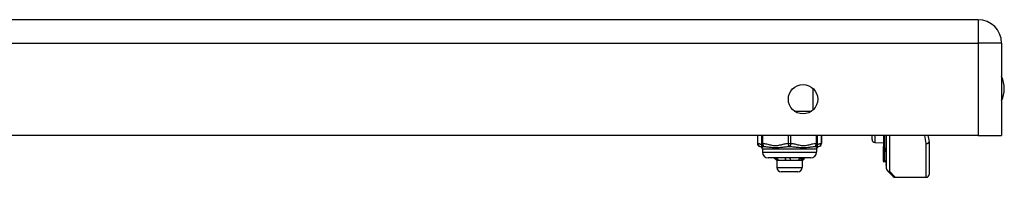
# Model space of a CAD drawing. Header units: inches. Extents: x 4 to 149, y 7 to 82.
# Tile 155 of 188: x 21.02 to 27.84, y 58.23 to 59.32. Entities that reach past the tile are written whole.
import ezdxf

# ---------------------------------------------------------------- set-up
doc = ezdxf.new("R2010")
doc.units = ezdxf.units.IN
doc.header["$MEASUREMENT"] = 0
doc.layers.add('Visible Edges(ANSI)', color=7, linetype='Continuous', lineweight=25)
doc.layers.add('Visible Tangent Edges(ANSI)', color=7, linetype='Continuous', lineweight=25)

msp = doc.modelspace()

# ---------------------------------------------------------------- linework, layer by layer
at = {"layer": 'Visible Edges(ANSI)'}
for p, q in [((27.6585, 59.3231), (4.0625, 59.3231)), ((27.8195, 59.1621), (27.8195, 58.5231)), ((27.6585, 58.5231), (4.0625, 58.5231)), ((26.1286, 58.5231), (26.1286, 58.4663)), ((26.1557, 58.5231), (26.1557, 58.4663)), ((26.1557, 58.4663), (26.1557, 58.4508)), ((26.5454, 58.4663), (26.5454, 58.5231)), ((26.5454, 58.4508), (26.5454, 58.4663)), ((26.5725, 58.5231), (26.5725, 58.4663)), ((26.923, 58.4941), (26.923, 58.5231)), ((26.9422, 58.4741), (27.0019, 58.4715)), ((27.0019, 58.5231), (27.0019, 58.4472)), ((27.0198, 58.4088), (27.0198, 58.5231)), ((27.023, 58.2929), (27.023, 58.5231)), ((27.3098, 58.5231), (27.318, 58.4811)), ((27.3183, 58.4774), (27.3183, 58.2533)), ((27.6585, 58.5231), (27.8195, 58.5231)), ((26.1635, 58.4272), (26.1635, 58.4075)), ((26.5376, 58.4272), (26.5376, 58.4075)), ((27.0019, 58.4472), (27.0019, 58.4464)), ((27.0019, 58.429), (27.0019, 58.4464)), ((27.0019, 58.429), (27.0019, 58.4258)), ((27.0019, 58.4258), (27.0019, 58.4246)), ((27.0019, 58.4246), (27.0019, 58.3459)), ((27.0198, 58.4088), (27.0198, 58.3254)), ((26.4982, 58.3681), (26.2029, 58.3681)), ((26.262, 58.3496), (26.2434, 58.3681)), ((26.2696, 58.3496), (26.262, 58.3496)), ((26.262, 58.3496), (26.262, 58.3023)), ((26.3413, 58.3496), (26.2696, 58.3496)), ((26.4222, 58.3496), (26.3413, 58.3496)), ((26.4391, 58.3496), (26.4222, 58.3496)), ((26.4391, 58.3496), (26.449, 58.3594)), ((26.4391, 58.3496), (26.4391, 58.3023)), ((26.449, 58.3594), (26.4577, 58.3681)), ((27.0019, 58.3459), (27.0019, 58.3392)), ((27.0092, 58.3413), (27.0024, 58.3388)), ((27.0198, 58.318), (27.0198, 58.3254)), ((26.4076, 58.2708), (26.2935, 58.2708)), ((27.0685, 58.2393), (27.0288, 58.279)), ((27.0824, 58.2336), (27.2986, 58.2336))]:
    msp.add_line(p, q, dxfattribs=at)
at = {"layer": 'Visible Edges(ANSI)', "flags": 128}
for points in [[(26.2632, 58.351), (26.2625, 58.3517), (26.2618, 58.3524), (26.2611, 58.3531), (26.2604, 58.3538), (26.2597, 58.3545), (26.2591, 58.3552), (26.2584, 58.356), (26.2577, 58.3567), (26.257, 58.3574), (26.2563, 58.3581), (26.2556, 58.3588), (26.2549, 58.3595), (26.2543, 58.3602), (26.2536, 58.361), (26.2529, 58.3617), (26.2522, 58.3624), (26.2515, 58.3631), (26.2508, 58.3638), (26.2501, 58.3645), (26.2494, 58.3653), (26.2487, 58.366), (26.248, 58.3667), (26.2473, 58.3674), (26.2467, 58.3681)], [(26.2587, 58.3681), (26.2595, 58.3674), (26.2602, 58.3667), (26.2609, 58.366), (26.2616, 58.3653), (26.2623, 58.3645), (26.2631, 58.3638), (26.2638, 58.3631), (26.2645, 58.3624), (26.2652, 58.3617), (26.2659, 58.361), (26.2667, 58.3602), (26.2674, 58.3595), (26.2681, 58.3588), (26.2688, 58.3581), (26.2695, 58.3574), (26.2702, 58.3567), (26.2709, 58.356), (26.2717, 58.3552), (26.2724, 58.3545), (26.2731, 58.3538), (26.2738, 58.3531), (26.2745, 58.3524), (26.2752, 58.3517), (26.2759, 58.351)], [(26.2632, 58.351), (26.2632, 58.3515), (26.2631, 58.352), (26.2631, 58.3526), (26.2631, 58.3531), (26.2631, 58.3537), (26.2631, 58.3542), (26.2631, 58.3548), (26.2631, 58.3553), (26.263, 58.3559), (26.263, 58.3564), (26.263, 58.357), (26.263, 58.3575), (26.263, 58.3581), (26.263, 58.3586), (26.2629, 58.3592), (26.2629, 58.3597), (26.2629, 58.3602), (26.2629, 58.3608), (26.2629, 58.3613), (26.2629, 58.3619), (26.2629, 58.3624), (26.2628, 58.363), (26.2628, 58.3635), (26.2628, 58.3641)], [(26.2696, 58.3496), (26.2693, 58.3496), (26.2691, 58.3496), (26.2688, 58.3496), (26.2685, 58.3496), (26.2683, 58.3496), (26.268, 58.3497), (26.2677, 58.3497), (26.2675, 58.3497), (26.2672, 58.3498), (26.2669, 58.3498), (26.2666, 58.3499), (26.2664, 58.3499), (26.2661, 58.35), (26.2658, 58.35), (26.2656, 58.3501), (26.2653, 58.3502), (26.265, 58.3503), (26.2648, 58.3504), (26.2645, 58.3504), (26.2642, 58.3505), (26.264, 58.3506), (26.2637, 58.3507), (26.2634, 58.3508), (26.2632, 58.351)], [(26.2759, 58.351), (26.2757, 58.3508), (26.2754, 58.3507), (26.2752, 58.3506), (26.2749, 58.3505), (26.2746, 58.3504), (26.2744, 58.3503), (26.2741, 58.3503), (26.2738, 58.3502), (26.2736, 58.3501), (26.2733, 58.35), (26.2731, 58.35), (26.2728, 58.3499), (26.2725, 58.3499), (26.2723, 58.3498), (26.272, 58.3498), (26.2717, 58.3497), (26.2715, 58.3497), (26.2712, 58.3496), (26.2709, 58.3496), (26.2707, 58.3496), (26.2704, 58.3496), (26.2702, 58.3496), (26.2699, 58.3496), (26.2696, 58.3496)], [(26.3255, 58.351), (26.3253, 58.3517), (26.3251, 58.3524), (26.325, 58.3531), (26.3248, 58.3538), (26.3246, 58.3545), (26.3245, 58.3552), (26.3243, 58.356), (26.3241, 58.3567), (26.324, 58.3574), (26.3238, 58.3581), (26.3236, 58.3588), (26.3235, 58.3595), (26.3233, 58.3602), (26.3231, 58.361), (26.3229, 58.3617), (26.3227, 58.3624), (26.3226, 58.3631), (26.3224, 58.3638), (26.3222, 58.3645), (26.322, 58.3653), (26.3218, 58.366), (26.3216, 58.3667), (26.3214, 58.3674), (26.3213, 58.3681)], [(26.3255, 58.351), (26.3254, 58.3517), (26.3253, 58.3524), (26.3252, 58.3531), (26.3251, 58.3538), (26.3251, 58.3545), (26.325, 58.3552), (26.3249, 58.356), (26.3248, 58.3567), (26.3247, 58.3574), (26.3246, 58.3581), (26.3246, 58.3588), (26.3245, 58.3595), (26.3244, 58.3602), (26.3243, 58.361), (26.3242, 58.3617), (26.3242, 58.3624), (26.3241, 58.3631), (26.324, 58.3638), (26.3239, 58.3645), (26.3238, 58.3653), (26.3237, 58.366), (26.3237, 58.3667), (26.3236, 58.3674), (26.3235, 58.3681)], [(26.3413, 58.3496), (26.3406, 58.3496), (26.34, 58.3496), (26.3393, 58.3496), (26.3386, 58.3496), (26.338, 58.3496), (26.3373, 58.3497), (26.3366, 58.3497), (26.336, 58.3497), (26.3353, 58.3498), (26.3347, 58.3498), (26.334, 58.3499), (26.3333, 58.3499), (26.3327, 58.35), (26.332, 58.35), (26.3314, 58.3501), (26.3307, 58.3502), (26.3301, 58.3503), (26.3294, 58.3504), (26.3287, 58.3504), (26.3281, 58.3505), (26.3274, 58.3506), (26.3268, 58.3507), (26.3261, 58.3508), (26.3255, 58.351)], [(26.3568, 58.351), (26.3561, 58.3508), (26.3555, 58.3507), (26.3549, 58.3506), (26.3542, 58.3505), (26.3536, 58.3504), (26.3529, 58.3503), (26.3523, 58.3503), (26.3516, 58.3502), (26.351, 58.3501), (26.3504, 58.35), (26.3497, 58.35), (26.3491, 58.3499), (26.3484, 58.3499), (26.3478, 58.3498), (26.3471, 58.3498), (26.3465, 58.3497), (26.3458, 58.3497), (26.3452, 58.3496), (26.3445, 58.3496), (26.3439, 58.3496), (26.3432, 58.3496), (26.3426, 58.3496), (26.3419, 58.3496), (26.3413, 58.3496)], [(26.3525, 58.3681), (26.3527, 58.3674), (26.3529, 58.3667), (26.3531, 58.366), (26.3533, 58.3653), (26.3534, 58.3645), (26.3536, 58.3638), (26.3538, 58.3631), (26.354, 58.3624), (26.3542, 58.3617), (26.3544, 58.361), (26.3546, 58.3602), (26.3547, 58.3595), (26.3549, 58.3588), (26.3551, 58.3581), (26.3553, 58.3574), (26.3554, 58.3567), (26.3556, 58.356), (26.3558, 58.3552), (26.356, 58.3545), (26.3561, 58.3538), (26.3563, 58.3531), (26.3565, 58.3524), (26.3566, 58.3517), (26.3568, 58.351)], [(26.4128, 58.351), (26.4134, 58.3517), (26.4139, 58.3524), (26.4144, 58.3531), (26.4149, 58.3538), (26.4154, 58.3545), (26.416, 58.3552), (26.4165, 58.356), (26.417, 58.3567), (26.4175, 58.3574), (26.418, 58.3581), (26.4185, 58.3588), (26.4191, 58.3595), (26.4196, 58.3602), (26.4201, 58.361), (26.4206, 58.3617), (26.4211, 58.3624), (26.4216, 58.3631), (26.4221, 58.3638), (26.4226, 58.3645), (26.4231, 58.3653), (26.4236, 58.366), (26.4241, 58.3667), (26.4246, 58.3674), (26.4251, 58.3681)], [(26.4222, 58.3496), (26.4218, 58.3496), (26.4214, 58.3496), (26.421, 58.3496), (26.4206, 58.3496), (26.4202, 58.3496), (26.4199, 58.3497), (26.4195, 58.3497), (26.4191, 58.3497), (26.4187, 58.3498), (26.4183, 58.3498), (26.4179, 58.3499), (26.4175, 58.3499), (26.4171, 58.35), (26.4167, 58.35), (26.4163, 58.3501), (26.416, 58.3502), (26.4156, 58.3503), (26.4152, 58.3504), (26.4148, 58.3504), (26.4144, 58.3505), (26.414, 58.3506), (26.4136, 58.3507), (26.4132, 58.3508), (26.4128, 58.351)], [(26.4314, 58.351), (26.431, 58.3508), (26.4306, 58.3507), (26.4302, 58.3506), (26.4299, 58.3505), (26.4295, 58.3504), (26.4291, 58.3503), (26.4287, 58.3503), (26.4283, 58.3502), (26.428, 58.3501), (26.4276, 58.35), (26.4272, 58.35), (26.4268, 58.3499), (26.4264, 58.3499), (26.426, 58.3498), (26.4257, 58.3498), (26.4253, 58.3497), (26.4249, 58.3497), (26.4245, 58.3496), (26.4241, 58.3496), (26.4237, 58.3496), (26.4234, 58.3496), (26.423, 58.3496), (26.4226, 58.3496), (26.4222, 58.3496)], [(26.4314, 58.351), (26.4314, 58.3517), (26.4313, 58.3524), (26.4313, 58.3531), (26.4312, 58.3538), (26.4312, 58.3545), (26.4312, 58.3552), (26.4311, 58.356), (26.4311, 58.3567), (26.4311, 58.3574), (26.431, 58.3581), (26.431, 58.3588), (26.4309, 58.3595), (26.4309, 58.3602), (26.4309, 58.361), (26.4308, 58.3617), (26.4308, 58.3624), (26.4307, 58.3631), (26.4307, 58.3638), (26.4307, 58.3645), (26.4306, 58.3653), (26.4306, 58.366), (26.4305, 58.3667), (26.4305, 58.3674), (26.4305, 58.3681)], [(26.4443, 58.3681), (26.4438, 58.3674), (26.4432, 58.3667), (26.4427, 58.366), (26.4422, 58.3653), (26.4416, 58.3645), (26.4411, 58.3638), (26.4406, 58.3631), (26.44, 58.3624), (26.4395, 58.3617), (26.439, 58.361), (26.4384, 58.3602), (26.4379, 58.3595), (26.4374, 58.3588), (26.4368, 58.3581), (26.4363, 58.3574), (26.4358, 58.3567), (26.4352, 58.356), (26.4347, 58.3552), (26.4341, 58.3545), (26.4336, 58.3538), (26.433, 58.3531), (26.4325, 58.3524), (26.4319, 58.3517), (26.4314, 58.351)]]:
    msp.add_lwpolyline(points, dxfattribs=at)
at = {"layer": 'Visible Edges(ANSI)'}
msp.add_circle((26.4445, 58.7731), 0.1015, dxfattribs=at)
for centre, radius, start, end in [((27.6585, 59.1621), 0.161, 0, 90), ((27.6515, 58.8461), 0.1875, 333.63717, 26.36283), ((26.1482, 58.4663), 0.0197, 180, 263.59345), ((26.5528, 58.4663), 0.0197, 276.40655, 0), ((26.943, 58.4941), 0.02, 180, 267.5), ((27.2986, 58.4774), 0.0197, 0, 10.94089), ((26.1439, 58.4272), 0.0197, 36.8699, 83.59345), ((26.1753, 58.4508), 0.0197, 180, 216.8699), ((26.1439, 58.4272), 0.0197, 0, 36.8699), ((26.2029, 58.4075), 0.0394, 180, 270), ((26.4982, 58.4075), 0.0394, 270, 0), ((26.5572, 58.4272), 0.0197, 143.1301, 180), ((26.5257, 58.4508), 0.0197, 323.1301, 0), ((26.5572, 58.4272), 0.0197, 96.40655, 143.1301), ((27.0023, 58.3392), 0.000394, 180, 290), ((27.0119, 58.3339), 0.00787, 0, 110), ((26.2935, 58.3023), 0.0315, 180, 270), ((26.4076, 58.3023), 0.0315, 270, 0), ((27.0237, 58.318), 0.00394, 180, 259.97953), ((27.0427, 58.2929), 0.0197, 180, 225), ((27.0824, 58.2533), 0.0197, 225, 270), ((27.2986, 58.2533), 0.0197, 270, 0)]:
    msp.add_arc(centre, radius, start, end, dxfattribs=at)
at = {"layer": 'Visible Tangent Edges(ANSI)'}
for p, q in [((27.6585, 59.3231), (27.6585, 59.1621)), ((4.0625, 59.1621), (27.6585, 59.1621)), ((27.8195, 59.1621), (27.6585, 59.1621)), ((27.6585, 59.1621), (27.6585, 58.5231)), ((26.5145, 58.6996), (26.5145, 58.8466)), ((26.3858, 58.6903), (26.5033, 58.6903)), ((26.1286, 58.4663), (26.1312, 58.4663)), ((26.1312, 58.4663), (26.1312, 58.5231)), ((26.1557, 58.4663), (26.1655, 58.4663)), ((26.1655, 58.4663), (26.1655, 58.5231)), ((26.3407, 58.5231), (26.3407, 58.4663)), ((26.3407, 58.4663), (26.3604, 58.4663)), ((26.3604, 58.4663), (26.3604, 58.5231)), ((26.5356, 58.5231), (26.5356, 58.4663)), ((26.5356, 58.4663), (26.5454, 58.4663)), ((26.5699, 58.5231), (26.5699, 58.4663)), ((26.5699, 58.4663), (26.5725, 58.4663)), ((26.9422, 58.5231), (26.9422, 58.4741)), ((27.0024, 58.5231), (27.0024, 58.4469)), ((27.0092, 58.4313), (27.0092, 58.5231)), ((27.0427, 58.5231), (27.0427, 58.2748)), ((27.2986, 58.4669), (27.2882, 58.5231)), ((27.2986, 58.2336), (27.2986, 58.4669)), ((26.5376, 58.4272), (26.1635, 58.4272)), ((26.1635, 58.4075), (26.5376, 58.4075)), ((27.0021, 58.4463), (27.0021, 58.4288)), ((27.0021, 58.4288), (27.0092, 58.4313)), ((27.0021, 58.4256), (27.0021, 58.4288)), ((27.0024, 58.3456), (27.0024, 58.4243)), ((27.0092, 58.4313), (27.0092, 58.348)), ((27.0024, 58.3456), (27.0092, 58.348)), ((27.0024, 58.3456), (27.0024, 58.3388)), ((27.0092, 58.3413), (27.0092, 58.348)), ((26.262, 58.3023), (26.4391, 58.3023)), ((27.0427, 58.2748), (27.0824, 58.2336))]:
    msp.add_line(p, q, dxfattribs=at)
at = {"layer": 'Visible Tangent Edges(ANSI)', "flags": 128}
for points in [[(26.1557, 58.4584), (26.1547, 58.4589), (26.1536, 58.4593), (26.1526, 58.4598), (26.1516, 58.4602), (26.1506, 58.4606), (26.1496, 58.461), (26.1486, 58.4615), (26.1476, 58.4619), (26.1466, 58.4623), (26.1455, 58.4626), (26.1445, 58.463), (26.1435, 58.4634), (26.1425, 58.4637), (26.1415, 58.464), (26.1404, 58.4643), (26.1394, 58.4646), (26.1384, 58.4649), (26.1374, 58.4652), (26.1363, 58.4654), (26.1353, 58.4656), (26.1343, 58.4658), (26.1333, 58.466), (26.1322, 58.4662), (26.1312, 58.4663)], [(26.3407, 58.4663), (26.3333, 58.4656), (26.326, 58.4646), (26.3187, 58.4632), (26.3114, 58.4616), (26.3042, 58.4599), (26.2969, 58.4581), (26.2897, 58.4563), (26.2825, 58.4546), (26.2752, 58.4531), (26.2679, 58.4519), (26.2605, 58.4511), (26.2531, 58.4508), (26.2457, 58.4511), (26.2384, 58.4519), (26.2311, 58.4531), (26.2238, 58.4546), (26.2166, 58.4563), (26.2093, 58.4581), (26.2021, 58.4599), (26.1948, 58.4616), (26.1875, 58.4632), (26.1802, 58.4646), (26.1729, 58.4656), (26.1655, 58.4663)], [(26.5356, 58.4663), (26.5282, 58.4656), (26.5209, 58.4646), (26.5135, 58.4632), (26.5063, 58.4616), (26.499, 58.4599), (26.4918, 58.4581), (26.4846, 58.4563), (26.4773, 58.4546), (26.4701, 58.4531), (26.4628, 58.4519), (26.4554, 58.4511), (26.448, 58.4508), (26.4406, 58.4511), (26.4333, 58.4519), (26.4259, 58.4531), (26.4187, 58.4546), (26.4114, 58.4563), (26.4042, 58.4581), (26.397, 58.4599), (26.3897, 58.4616), (26.3824, 58.4632), (26.3751, 58.4646), (26.3678, 58.4656), (26.3604, 58.4663)], [(26.5699, 58.4663), (26.5689, 58.4662), (26.5678, 58.466), (26.5668, 58.4658), (26.5658, 58.4656), (26.5647, 58.4654), (26.5637, 58.4652), (26.5627, 58.4649), (26.5617, 58.4646), (26.5606, 58.4643), (26.5596, 58.464), (26.5586, 58.4637), (26.5576, 58.4634), (26.5566, 58.463), (26.5555, 58.4626), (26.5545, 58.4622), (26.5535, 58.4619), (26.5525, 58.4615), (26.5515, 58.461), (26.5505, 58.4606), (26.5495, 58.4602), (26.5485, 58.4598), (26.5474, 58.4593), (26.5464, 58.4589), (26.5454, 58.4585)], [(26.146, 58.4467), (26.1464, 58.4467), (26.1468, 58.4466), (26.1472, 58.4466), (26.1476, 58.4465), (26.148, 58.4464), (26.1485, 58.4463), (26.1489, 58.4463), (26.1493, 58.4462), (26.1497, 58.4461), (26.1502, 58.446), (26.1506, 58.4459), (26.151, 58.4457), (26.1515, 58.4456), (26.152, 58.4455), (26.1524, 58.4454), (26.1529, 58.4453), (26.1534, 58.4451), (26.1538, 58.445), (26.1543, 58.4448), (26.1548, 58.4447), (26.1553, 58.4445), (26.1558, 58.4444), (26.1563, 58.4442), (26.1568, 58.4441)], [(26.1596, 58.439), (26.1596, 58.439), (26.1597, 58.4391), (26.1599, 58.4393), (26.1601, 58.4395), (26.1604, 58.4398), (26.1607, 58.4401), (26.1611, 58.4405), (26.1615, 58.4409), (26.162, 58.4413), (26.1625, 58.4417), (26.163, 58.4422), (26.1637, 58.4426), (26.1643, 58.4431), (26.165, 58.4435), (26.1657, 58.444), (26.1665, 58.4444), (26.1673, 58.4448), (26.1681, 58.4452), (26.1689, 58.4455), (26.1698, 58.4459), (26.1707, 58.4461), (26.1716, 58.4464), (26.1725, 58.4466), (26.1734, 58.4467)], [(26.1734, 58.4467), (26.1791, 58.4464), (26.185, 58.4459), (26.191, 58.4452), (26.1973, 58.4444), (26.2037, 58.4435), (26.2104, 58.4426), (26.2173, 58.4417), (26.2244, 58.4409), (26.2317, 58.4401), (26.2393, 58.4395), (26.2471, 58.4391), (26.2551, 58.439), (26.2632, 58.4391), (26.2714, 58.4395), (26.2796, 58.4401), (26.2877, 58.4409), (26.2958, 58.4417), (26.3039, 58.4426), (26.3118, 58.4435), (26.3198, 58.4444), (26.3276, 58.4452), (26.3353, 58.4459), (26.343, 58.4464), (26.3505, 58.4467)], [(26.3505, 58.4467), (26.3581, 58.4464), (26.3657, 58.4459), (26.3735, 58.4452), (26.3813, 58.4444), (26.3893, 58.4435), (26.3973, 58.4426), (26.4053, 58.4417), (26.4134, 58.4409), (26.4216, 58.4401), (26.4298, 58.4395), (26.4379, 58.4391), (26.446, 58.439), (26.454, 58.4391), (26.4618, 58.4395), (26.4694, 58.4401), (26.4768, 58.4409), (26.4839, 58.4417), (26.4907, 58.4426), (26.4974, 58.4435), (26.5038, 58.4444), (26.5101, 58.4452), (26.5161, 58.4459), (26.522, 58.4464), (26.5276, 58.4467)], [(26.5276, 58.4467), (26.5286, 58.4466), (26.5295, 58.4464), (26.5304, 58.4461), (26.5313, 58.4459), (26.5322, 58.4455), (26.533, 58.4452), (26.5338, 58.4448), (26.5346, 58.4444), (26.5354, 58.444), (26.5361, 58.4435), (26.5368, 58.4431), (26.5374, 58.4426), (26.538, 58.4422), (26.5386, 58.4417), (26.5391, 58.4413), (26.5396, 58.4409), (26.54, 58.4405), (26.5404, 58.4401), (26.5407, 58.4398), (26.541, 58.4395), (26.5412, 58.4393), (26.5414, 58.4391), (26.5415, 58.439), (26.5415, 58.439)], [(26.5442, 58.4441), (26.5448, 58.4442), (26.5453, 58.4444), (26.5458, 58.4445), (26.5463, 58.4447), (26.5468, 58.4448), (26.5472, 58.445), (26.5477, 58.4451), (26.5482, 58.4452), (26.5487, 58.4454), (26.5491, 58.4455), (26.5496, 58.4456), (26.55, 58.4457), (26.5505, 58.4459), (26.5509, 58.446), (26.5513, 58.4461), (26.5518, 58.4462), (26.5522, 58.4463), (26.5526, 58.4463), (26.553, 58.4464), (26.5534, 58.4465), (26.5539, 58.4466), (26.5543, 58.4466), (26.5546, 58.4467), (26.555, 58.4467)], [(27.0021, 58.4463), (27.0021, 58.4463), (27.0021, 58.4463), (27.0021, 58.4464), (27.0021, 58.4464), (27.0021, 58.4464), (27.002, 58.4465), (27.002, 58.4465), (27.002, 58.4465), (27.002, 58.4466), (27.002, 58.4466), (27.002, 58.4467), (27.002, 58.4467), (27.0019, 58.4467), (27.0019, 58.4468), (27.0019, 58.4468), (27.0019, 58.4469), (27.0019, 58.4469), (27.0019, 58.4469), (27.0019, 58.447), (27.0019, 58.447), (27.0019, 58.4471), (27.0019, 58.4471), (27.0019, 58.4471), (27.0019, 58.4472)], [(27.0019, 58.4246), (27.0019, 58.4246), (27.0019, 58.4247), (27.0019, 58.4247), (27.0019, 58.4247), (27.0019, 58.4247), (27.0019, 58.4248), (27.0019, 58.4248), (27.0019, 58.4248), (27.0019, 58.4248), (27.0019, 58.4249), (27.002, 58.4249), (27.002, 58.425), (27.002, 58.425), (27.002, 58.425), (27.002, 58.4251), (27.002, 58.4251), (27.002, 58.4252), (27.002, 58.4252), (27.0021, 58.4253), (27.0021, 58.4253), (27.0021, 58.4254), (27.0021, 58.4255), (27.0021, 58.4255), (27.0021, 58.4256)], [(27.0021, 58.4463), (27.0022, 58.4463), (27.0022, 58.4463), (27.0022, 58.4464), (27.0022, 58.4464), (27.0022, 58.4464), (27.0022, 58.4464), (27.0023, 58.4465), (27.0023, 58.4465), (27.0023, 58.4465), (27.0023, 58.4465), (27.0023, 58.4466), (27.0023, 58.4466), (27.0023, 58.4466), (27.0023, 58.4466), (27.0024, 58.4467), (27.0024, 58.4467), (27.0024, 58.4467), (27.0024, 58.4467), (27.0024, 58.4468), (27.0024, 58.4468), (27.0024, 58.4468), (27.0024, 58.4468), (27.0024, 58.4468), (27.0024, 58.4469)], [(27.0024, 58.4243), (27.0024, 58.4243), (27.0024, 58.4244), (27.0024, 58.4244), (27.0024, 58.4245), (27.0024, 58.4245), (27.0024, 58.4246), (27.0024, 58.4247), (27.0024, 58.4247), (27.0023, 58.4248), (27.0023, 58.4248), (27.0023, 58.4249), (27.0023, 58.4249), (27.0023, 58.425), (27.0023, 58.425), (27.0023, 58.4251), (27.0023, 58.4252), (27.0022, 58.4252), (27.0022, 58.4253), (27.0022, 58.4253), (27.0022, 58.4254), (27.0022, 58.4254), (27.0022, 58.4255), (27.0021, 58.4255), (27.0021, 58.4256)]]:
    msp.add_lwpolyline(points, dxfattribs=at)
at = {"layer": 'Visible Tangent Edges(ANSI)'}
for centre, major_axis, ratio, start_param, end_param in [((26.1482, 58.4663), (-0.0022, -0.0196), 0.864664, 4.809173, 6.283185), ((26.1753, 58.4663), (-0.0197, 0), 0.998428, 0, 1.474012), ((26.1753, 58.4663), (-0.0013, -0.0196), 0.499214, 4.74474, 6.218752), ((26.3505, 58.4663), (0.0013, -0.0196), 0.499214, 4.680038, 6.15405), ((26.3505, 58.4663), (-0.0013, -0.0196), 0.499214, 0.129136, 1.603148), ((26.5257, 58.4663), (0.0197, 0), 0.998428, 4.809173, 6.283185), ((26.5257, 58.4663), (0.0013, -0.0196), 0.499214, 0.064433, 1.538445), ((26.5528, 58.4663), (0.0022, -0.0196), 0.864664, 0, 1.474012), ((27.2986, 58.4774), (0.0193, 0.0037), 0.526442, 4.610972, 6.283185), ((27.2986, 58.4774), (0.0197, 0), 0.533433, 4.712389, 6.283185), ((27.0023, 58.4472), (-0.000394, 0), 0.836188, 0, 1.919862), ((27.0021, 58.4464), (-0.000197, 0), 0.839899, 0, 1.919862), ((27.0021, 58.429), (-0.000197, 0), 0.969342, 0, 1.919862), ((27.0021, 58.4258), (-0.000197, 0), 0.969342, 0, 1.919862), ((27.0023, 58.4246), (-0.000394, 0), 0.969342, 0, 1.919862), ((27.0119, 58.4242), (0.00787, 0), 0.969342, 0, 1.919862), ((27.0237, 58.4088), (-0.00394, 0), 0.969342, 0, 1.395906), ((27.0023, 58.3459), (-0.000394, 0), 0.969342, 0, 1.919862), ((27.0119, 58.3408), (0.00787, 0), 0.969342, 0, 1.919862), ((27.0237, 58.3254), (-0.00394, 0), 0.969342, 0, 1.395906), ((27.0427, 58.2929), (-0.0197, 0), 0.91745, 0, 1.570796), ((27.0427, 58.2929), (-0.0139, -0.0139), 0.852462, 0, 0.864875)]:
    msp.add_ellipse(centre, major_axis=major_axis, ratio=ratio, start_param=start_param, end_param=end_param, dxfattribs=at)

doc.saveas('drawing.dxf')
